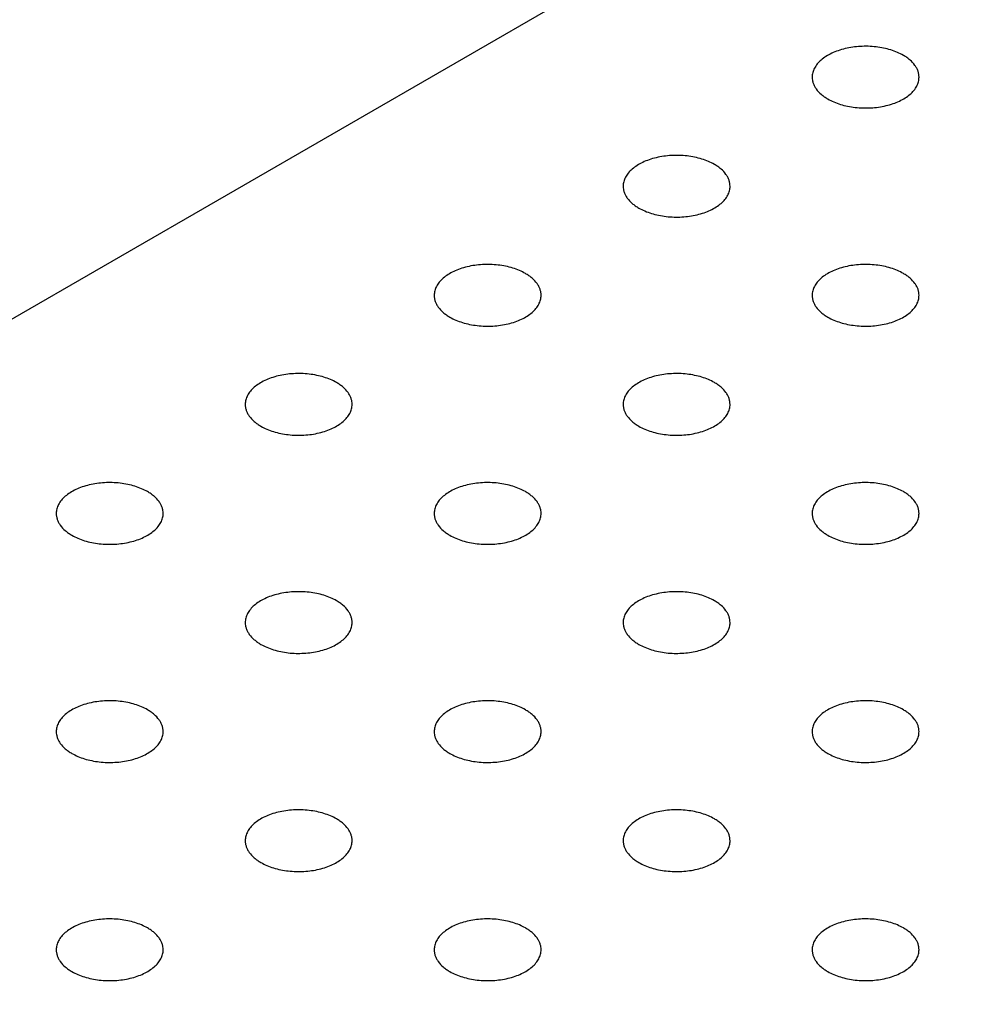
# Model space of a CAD drawing. Header units: inches. Extents: x 0 to 22, y 0 to 17.
# Tile 14 of 39: x 2.585 to 2.938, y 12.631 to 13. Entities that reach past the tile are written whole.
import ezdxf

# ---------------------------------------------------------------- set-up
doc = ezdxf.new("R2010")
doc.units = ezdxf.units.IN
doc.header["$LTSCALE"] = 1.21
doc.header["$MEASUREMENT"] = 0
doc.layers.get('0').update_dxf_attribs({"linetype": 'CONTINUOUS'})

msp = doc.modelspace()

# ---------------------------------------------------------------- linework, layer by layer
at = {"color": 7, "linetype": 'CONTINUOUS'}
msp.add_line((3.47468, 13.40267), (1.9225, 12.50646), dxfattribs=at)
for points, knots in [([(2.91607, 12.98623), (2.91535, 12.98664), (2.91381, 12.9874), (2.91132, 12.9883), (2.90864, 12.98898), (2.90484, 12.98959), (2.89999, 12.98972), (2.89523, 12.98905), (2.89167, 12.98803), (2.88926, 12.98706), (2.88713, 12.98589), (2.8853, 12.98456), (2.88383, 12.98308), (2.88274, 12.98149), (2.88208, 12.9798), (2.88192, 12.97863), (2.88192, 12.97806)], [0, 0, 0, 0, 0.06237, 0.128785, 0.198409, 0.270403, 0.417445, 0.561674, 0.630301, 0.695416, 0.756392, 0.812855, 0.864778, 0.912576, 0.957171, 1, 1, 1, 1]), ([(2.92192, 12.97806), (2.92192, 12.97844), (2.92186, 12.97921), (2.92156, 12.98034), (2.92108, 12.98145), (2.92016, 12.98291), (2.91889, 12.98425), (2.91737, 12.98542), (2.91652, 12.98597), (2.91607, 12.98623)], [0, 0, 0, 0, 0.108072, 0.218176, 0.332144, 0.451531, 0.710474, 0.851534, 1, 1, 1, 1]), ([(2.88192, 12.97806), (2.88192, 12.97768), (2.88199, 12.97692), (2.88228, 12.97579), (2.88277, 12.97468), (2.88368, 12.97321), (2.88495, 12.97188), (2.88647, 12.9707), (2.88733, 12.97016), (2.88778, 12.9699)], [0, 0, 0, 0, 0.108072, 0.218176, 0.332144, 0.451531, 0.710474, 0.851534, 1, 1, 1, 1]), ([(2.88778, 12.9699), (2.8885, 12.96948), (2.89004, 12.96872), (2.89252, 12.96782), (2.89521, 12.96714), (2.899, 12.96654), (2.90385, 12.96641), (2.90862, 12.96708), (2.91218, 12.9681), (2.91458, 12.96907), (2.91672, 12.97023), (2.91854, 12.97156), (2.92001, 12.97304), (2.9211, 12.97464), (2.92177, 12.97633), (2.92192, 12.97749), (2.92192, 12.97806)], [0, 0, 0, 0, 0.06237, 0.128785, 0.198409, 0.270403, 0.417445, 0.561674, 0.630301, 0.695416, 0.756392, 0.812855, 0.864778, 0.912576, 0.957171, 1, 1, 1, 1]), ([(2.84535, 12.9454), (2.84464, 12.94582), (2.8431, 12.94657), (2.84061, 12.94748), (2.83793, 12.94816), (2.83413, 12.94876), (2.82928, 12.94889), (2.82452, 12.94822), (2.82096, 12.9472), (2.81855, 12.94623), (2.81642, 12.94507), (2.81459, 12.94373), (2.81312, 12.94226), (2.81203, 12.94066), (2.81136, 12.93897), (2.81121, 12.9378), (2.81121, 12.93724)], [0, 0, 0, 0, 0.06237, 0.128785, 0.198409, 0.270403, 0.417445, 0.561674, 0.630301, 0.695416, 0.756392, 0.812855, 0.864778, 0.912576, 0.957171, 1, 1, 1, 1]), ([(2.85121, 12.93724), (2.85121, 12.93761), (2.85115, 12.93838), (2.85085, 12.93951), (2.85037, 12.94062), (2.84945, 12.94209), (2.84818, 12.94342), (2.84666, 12.9446), (2.8458, 12.94514), (2.84535, 12.9454)], [0, 0, 0, 0, 0.108072, 0.218176, 0.332144, 0.451531, 0.710474, 0.851534, 1, 1, 1, 1]), ([(2.81121, 12.93724), (2.81121, 12.93686), (2.81128, 12.93609), (2.81157, 12.93496), (2.81206, 12.93385), (2.81297, 12.93239), (2.81424, 12.93105), (2.81576, 12.92987), (2.81662, 12.92933), (2.81707, 12.92907)], [0, 0, 0, 0, 0.108072, 0.218176, 0.332144, 0.451531, 0.710474, 0.851534, 1, 1, 1, 1]), ([(2.81707, 12.92907), (2.81779, 12.92866), (2.81933, 12.9279), (2.82181, 12.927), (2.8245, 12.92631), (2.82829, 12.92571), (2.83314, 12.92558), (2.83791, 12.92625), (2.84146, 12.92727), (2.84387, 12.92824), (2.84601, 12.9294), (2.84783, 12.93074), (2.8493, 12.93222), (2.85039, 12.93381), (2.85106, 12.9355), (2.85121, 12.93667), (2.85121, 12.93724)], [0, 0, 0, 0, 0.06237, 0.128785, 0.198409, 0.270403, 0.417445, 0.561674, 0.630301, 0.695416, 0.756392, 0.812855, 0.864778, 0.912576, 0.957171, 1, 1, 1, 1]), ([(2.77464, 12.90457), (2.77393, 12.90499), (2.77239, 12.90575), (2.7699, 12.90665), (2.76722, 12.90733), (2.76342, 12.90793), (2.75857, 12.90806), (2.75381, 12.9074), (2.75025, 12.90637), (2.74784, 12.9054), (2.74571, 12.90424), (2.74388, 12.90291), (2.74241, 12.90143), (2.74132, 12.89983), (2.74065, 12.89814), (2.7405, 12.89698), (2.7405, 12.89641)], [0, 0, 0, 0, 0.06237, 0.128785, 0.198409, 0.270403, 0.417445, 0.561674, 0.630301, 0.695416, 0.756392, 0.812855, 0.864778, 0.912576, 0.957171, 1, 1, 1, 1]), ([(2.91607, 12.90457), (2.91535, 12.90499), (2.91381, 12.90575), (2.91132, 12.90665), (2.90864, 12.90733), (2.90484, 12.90793), (2.89999, 12.90806), (2.89523, 12.9074), (2.89167, 12.90637), (2.88926, 12.9054), (2.88713, 12.90424), (2.8853, 12.90291), (2.88383, 12.90143), (2.88274, 12.89983), (2.88208, 12.89814), (2.88192, 12.89698), (2.88192, 12.89641)], [0, 0, 0, 0, 0.06237, 0.128785, 0.198409, 0.270403, 0.417445, 0.561674, 0.630301, 0.695416, 0.756392, 0.812855, 0.864778, 0.912576, 0.957171, 1, 1, 1, 1]), ([(2.7805, 12.89641), (2.7805, 12.89679), (2.78044, 12.89755), (2.78014, 12.89868), (2.77966, 12.89979), (2.77874, 12.90126), (2.77747, 12.90259), (2.77595, 12.90377), (2.77509, 12.90431), (2.77464, 12.90457)], [0, 0, 0, 0, 0.108072, 0.218176, 0.332144, 0.451531, 0.710474, 0.851534, 1, 1, 1, 1]), ([(2.92192, 12.89641), (2.92192, 12.89679), (2.92186, 12.89755), (2.92156, 12.89868), (2.92108, 12.89979), (2.92016, 12.90126), (2.91889, 12.90259), (2.91737, 12.90377), (2.91652, 12.90431), (2.91607, 12.90457)], [0, 0, 0, 0, 0.108072, 0.218176, 0.332144, 0.451531, 0.710474, 0.851534, 1, 1, 1, 1]), ([(2.7405, 12.89641), (2.7405, 12.89603), (2.74057, 12.89526), (2.74086, 12.89413), (2.74135, 12.89302), (2.74226, 12.89156), (2.74353, 12.89022), (2.74505, 12.88905), (2.74591, 12.8885), (2.74636, 12.88824)], [0, 0, 0, 0, 0.108072, 0.218176, 0.332144, 0.451531, 0.710474, 0.851534, 1, 1, 1, 1]), ([(2.74636, 12.88824), (2.74708, 12.88783), (2.74862, 12.88707), (2.7511, 12.88617), (2.75379, 12.88549), (2.75758, 12.88489), (2.76243, 12.88475), (2.7672, 12.88542), (2.77075, 12.88644), (2.77316, 12.88741), (2.7753, 12.88858), (2.77712, 12.88991), (2.77859, 12.89139), (2.77968, 12.89299), (2.78035, 12.89467), (2.7805, 12.89584), (2.7805, 12.89641)], [0, 0, 0, 0, 0.06237, 0.128785, 0.198409, 0.270403, 0.417445, 0.561674, 0.630301, 0.695416, 0.756392, 0.812855, 0.864778, 0.912576, 0.957171, 1, 1, 1, 1]), ([(2.88192, 12.89641), (2.88192, 12.89603), (2.88199, 12.89526), (2.88228, 12.89413), (2.88277, 12.89302), (2.88368, 12.89156), (2.88495, 12.89022), (2.88647, 12.88905), (2.88733, 12.8885), (2.88778, 12.88824)], [0, 0, 0, 0, 0.108072, 0.218176, 0.332144, 0.451531, 0.710474, 0.851534, 1, 1, 1, 1]), ([(2.88778, 12.88824), (2.8885, 12.88783), (2.89004, 12.88707), (2.89252, 12.88617), (2.89521, 12.88549), (2.899, 12.88489), (2.90385, 12.88475), (2.90862, 12.88542), (2.91218, 12.88644), (2.91458, 12.88741), (2.91672, 12.88858), (2.91854, 12.88991), (2.92001, 12.89139), (2.9211, 12.89299), (2.92177, 12.89467), (2.92192, 12.89584), (2.92192, 12.89641)], [0, 0, 0, 0, 0.06237, 0.128785, 0.198409, 0.270403, 0.417445, 0.561674, 0.630301, 0.695416, 0.756392, 0.812855, 0.864778, 0.912576, 0.957171, 1, 1, 1, 1]), ([(2.70393, 12.86375), (2.70321, 12.86416), (2.70167, 12.86492), (2.69919, 12.86582), (2.69651, 12.8665), (2.69271, 12.8671), (2.68786, 12.86724), (2.68309, 12.86657), (2.67954, 12.86554), (2.67713, 12.86457), (2.675, 12.86341), (2.67317, 12.86208), (2.6717, 12.8606), (2.67061, 12.859), (2.66994, 12.85732), (2.66979, 12.85615), (2.66979, 12.85558)], [0, 0, 0, 0, 0.06237, 0.128785, 0.198409, 0.270403, 0.417445, 0.561674, 0.630301, 0.695416, 0.756392, 0.812855, 0.864778, 0.912576, 0.957171, 1, 1, 1, 1]), ([(2.84535, 12.86375), (2.84464, 12.86416), (2.8431, 12.86492), (2.84061, 12.86582), (2.83793, 12.8665), (2.83413, 12.8671), (2.82928, 12.86724), (2.82452, 12.86657), (2.82096, 12.86554), (2.81855, 12.86457), (2.81642, 12.86341), (2.81459, 12.86208), (2.81312, 12.8606), (2.81203, 12.859), (2.81136, 12.85732), (2.81121, 12.85615), (2.81121, 12.85558)], [0, 0, 0, 0, 0.06237, 0.128785, 0.198409, 0.270403, 0.417445, 0.561674, 0.630301, 0.695416, 0.756392, 0.812855, 0.864778, 0.912576, 0.957171, 1, 1, 1, 1]), ([(2.70979, 12.85558), (2.70979, 12.85596), (2.70972, 12.85673), (2.70943, 12.85786), (2.70895, 12.85896), (2.70803, 12.86043), (2.70676, 12.86176), (2.70524, 12.86294), (2.70438, 12.86349), (2.70393, 12.86375)], [0, 0, 0, 0, 0.108072, 0.218176, 0.332144, 0.451531, 0.710474, 0.851534, 1, 1, 1, 1]), ([(2.85121, 12.85558), (2.85121, 12.85596), (2.85115, 12.85673), (2.85085, 12.85786), (2.85037, 12.85896), (2.84945, 12.86043), (2.84818, 12.86176), (2.84666, 12.86294), (2.8458, 12.86349), (2.84535, 12.86375)], [0, 0, 0, 0, 0.108072, 0.218176, 0.332144, 0.451531, 0.710474, 0.851534, 1, 1, 1, 1]), ([(2.66979, 12.85558), (2.66979, 12.8552), (2.66986, 12.85444), (2.67015, 12.8533), (2.67063, 12.8522), (2.67155, 12.85073), (2.67282, 12.8494), (2.67434, 12.84822), (2.6752, 12.84768), (2.67565, 12.84742)], [0, 0, 0, 0, 0.108072, 0.218176, 0.332144, 0.451531, 0.710474, 0.851534, 1, 1, 1, 1]), ([(2.67565, 12.84742), (2.67637, 12.847), (2.67791, 12.84624), (2.68039, 12.84534), (2.68308, 12.84466), (2.68687, 12.84406), (2.69172, 12.84392), (2.69649, 12.84459), (2.70004, 12.84562), (2.70245, 12.84659), (2.70459, 12.84775), (2.70641, 12.84908), (2.70788, 12.85056), (2.70897, 12.85216), (2.70964, 12.85384), (2.70979, 12.85501), (2.70979, 12.85558)], [0, 0, 0, 0, 0.06237, 0.128785, 0.198409, 0.270403, 0.417445, 0.561674, 0.630301, 0.695416, 0.756392, 0.812855, 0.864778, 0.912576, 0.957171, 1, 1, 1, 1]), ([(2.81121, 12.85558), (2.81121, 12.8552), (2.81128, 12.85444), (2.81157, 12.8533), (2.81206, 12.8522), (2.81297, 12.85073), (2.81424, 12.8494), (2.81576, 12.84822), (2.81662, 12.84768), (2.81707, 12.84742)], [0, 0, 0, 0, 0.108072, 0.218176, 0.332144, 0.451531, 0.710474, 0.851534, 1, 1, 1, 1]), ([(2.81707, 12.84742), (2.81779, 12.847), (2.81933, 12.84624), (2.82181, 12.84534), (2.8245, 12.84466), (2.82829, 12.84406), (2.83314, 12.84392), (2.83791, 12.84459), (2.84146, 12.84562), (2.84387, 12.84659), (2.84601, 12.84775), (2.84783, 12.84908), (2.8493, 12.85056), (2.85039, 12.85216), (2.85106, 12.85384), (2.85121, 12.85501), (2.85121, 12.85558)], [0, 0, 0, 0, 0.06237, 0.128785, 0.198409, 0.270403, 0.417445, 0.561674, 0.630301, 0.695416, 0.756392, 0.812855, 0.864778, 0.912576, 0.957171, 1, 1, 1, 1]), ([(2.63322, 12.82292), (2.6325, 12.82333), (2.63096, 12.82409), (2.62848, 12.82499), (2.6258, 12.82567), (2.622, 12.82628), (2.61715, 12.82641), (2.61238, 12.82574), (2.60883, 12.82472), (2.60642, 12.82375), (2.60428, 12.82258), (2.60246, 12.82125), (2.60099, 12.81977), (2.5999, 12.81818), (2.59923, 12.81649), (2.59908, 12.81532), (2.59908, 12.81475)], [0, 0, 0, 0, 0.06237, 0.128785, 0.198409, 0.270403, 0.417445, 0.561674, 0.630301, 0.695416, 0.756392, 0.812855, 0.864778, 0.912576, 0.957171, 1, 1, 1, 1]), ([(2.77464, 12.82292), (2.77393, 12.82333), (2.77239, 12.82409), (2.7699, 12.82499), (2.76722, 12.82567), (2.76342, 12.82628), (2.75857, 12.82641), (2.75381, 12.82574), (2.75025, 12.82472), (2.74784, 12.82375), (2.74571, 12.82258), (2.74388, 12.82125), (2.74241, 12.81977), (2.74132, 12.81818), (2.74065, 12.81649), (2.7405, 12.81532), (2.7405, 12.81475)], [0, 0, 0, 0, 0.06237, 0.128785, 0.198409, 0.270403, 0.417445, 0.561674, 0.630301, 0.695416, 0.756392, 0.812855, 0.864778, 0.912576, 0.957171, 1, 1, 1, 1]), ([(2.91607, 12.82292), (2.91535, 12.82333), (2.91381, 12.82409), (2.91132, 12.82499), (2.90864, 12.82567), (2.90484, 12.82628), (2.89999, 12.82641), (2.89523, 12.82574), (2.89167, 12.82472), (2.88926, 12.82375), (2.88713, 12.82258), (2.8853, 12.82125), (2.88383, 12.81977), (2.88274, 12.81818), (2.88208, 12.81649), (2.88192, 12.81532), (2.88192, 12.81475)], [0, 0, 0, 0, 0.06237, 0.128785, 0.198409, 0.270403, 0.417445, 0.561674, 0.630301, 0.695416, 0.756392, 0.812855, 0.864778, 0.912576, 0.957171, 1, 1, 1, 1]), ([(2.63908, 12.81475), (2.63908, 12.81513), (2.63901, 12.8159), (2.63872, 12.81703), (2.63824, 12.81814), (2.63732, 12.8196), (2.63605, 12.82094), (2.63453, 12.82211), (2.63367, 12.82266), (2.63322, 12.82292)], [0, 0, 0, 0, 0.108072, 0.218176, 0.332144, 0.451531, 0.710474, 0.851534, 1, 1, 1, 1]), ([(2.7805, 12.81475), (2.7805, 12.81513), (2.78044, 12.8159), (2.78014, 12.81703), (2.77966, 12.81814), (2.77874, 12.8196), (2.77747, 12.82094), (2.77595, 12.82211), (2.77509, 12.82266), (2.77464, 12.82292)], [0, 0, 0, 0, 0.108072, 0.218176, 0.332144, 0.451531, 0.710474, 0.851534, 1, 1, 1, 1]), ([(2.92192, 12.81475), (2.92192, 12.81513), (2.92186, 12.8159), (2.92156, 12.81703), (2.92108, 12.81814), (2.92016, 12.8196), (2.91889, 12.82094), (2.91737, 12.82211), (2.91652, 12.82266), (2.91607, 12.82292)], [0, 0, 0, 0, 0.108072, 0.218176, 0.332144, 0.451531, 0.710474, 0.851534, 1, 1, 1, 1]), ([(2.59908, 12.81475), (2.59908, 12.81437), (2.59915, 12.81361), (2.59944, 12.81248), (2.59992, 12.81137), (2.60084, 12.8099), (2.60211, 12.80857), (2.60363, 12.80739), (2.60449, 12.80685), (2.60494, 12.80659)], [0, 0, 0, 0, 0.108072, 0.218176, 0.332144, 0.451531, 0.710474, 0.851534, 1, 1, 1, 1]), ([(2.60494, 12.80659), (2.60566, 12.80617), (2.6072, 12.80541), (2.60968, 12.80451), (2.61237, 12.80383), (2.61616, 12.80323), (2.62101, 12.8031), (2.62578, 12.80377), (2.62933, 12.80479), (2.63174, 12.80576), (2.63388, 12.80692), (2.6357, 12.80825), (2.63717, 12.80973), (2.63826, 12.81133), (2.63893, 12.81302), (2.63908, 12.81418), (2.63908, 12.81475)], [0, 0, 0, 0, 0.06237, 0.128785, 0.198409, 0.270403, 0.417445, 0.561674, 0.630301, 0.695416, 0.756392, 0.812855, 0.864778, 0.912576, 0.957171, 1, 1, 1, 1]), ([(2.7405, 12.81475), (2.7405, 12.81437), (2.74057, 12.81361), (2.74086, 12.81248), (2.74135, 12.81137), (2.74226, 12.8099), (2.74353, 12.80857), (2.74505, 12.80739), (2.74591, 12.80685), (2.74636, 12.80659)], [0, 0, 0, 0, 0.108072, 0.218176, 0.332144, 0.451531, 0.710474, 0.851534, 1, 1, 1, 1]), ([(2.74636, 12.80659), (2.74708, 12.80617), (2.74862, 12.80541), (2.7511, 12.80451), (2.75379, 12.80383), (2.75758, 12.80323), (2.76243, 12.8031), (2.7672, 12.80377), (2.77075, 12.80479), (2.77316, 12.80576), (2.7753, 12.80692), (2.77712, 12.80825), (2.77859, 12.80973), (2.77968, 12.81133), (2.78035, 12.81302), (2.7805, 12.81418), (2.7805, 12.81475)], [0, 0, 0, 0, 0.06237, 0.128785, 0.198409, 0.270403, 0.417445, 0.561674, 0.630301, 0.695416, 0.756392, 0.812855, 0.864778, 0.912576, 0.957171, 1, 1, 1, 1]), ([(2.88192, 12.81475), (2.88192, 12.81437), (2.88199, 12.81361), (2.88228, 12.81248), (2.88277, 12.81137), (2.88368, 12.8099), (2.88495, 12.80857), (2.88647, 12.80739), (2.88733, 12.80685), (2.88778, 12.80659)], [0, 0, 0, 0, 0.108072, 0.218176, 0.332144, 0.451531, 0.710474, 0.851534, 1, 1, 1, 1]), ([(2.88778, 12.80659), (2.8885, 12.80617), (2.89004, 12.80541), (2.89252, 12.80451), (2.89521, 12.80383), (2.899, 12.80323), (2.90385, 12.8031), (2.90862, 12.80377), (2.91218, 12.80479), (2.91458, 12.80576), (2.91672, 12.80692), (2.91854, 12.80825), (2.92001, 12.80973), (2.9211, 12.81133), (2.92177, 12.81302), (2.92192, 12.81418), (2.92192, 12.81475)], [0, 0, 0, 0, 0.06237, 0.128785, 0.198409, 0.270403, 0.417445, 0.561674, 0.630301, 0.695416, 0.756392, 0.812855, 0.864778, 0.912576, 0.957171, 1, 1, 1, 1]), ([(2.70393, 12.78209), (2.70321, 12.78251), (2.70167, 12.78326), (2.69919, 12.78417), (2.69651, 12.78485), (2.69271, 12.78545), (2.68786, 12.78558), (2.68309, 12.78491), (2.67954, 12.78389), (2.67713, 12.78292), (2.675, 12.78176), (2.67317, 12.78042), (2.6717, 12.77895), (2.67061, 12.77735), (2.66994, 12.77566), (2.66979, 12.7745), (2.66979, 12.77393)], [0, 0, 0, 0, 0.06237, 0.128785, 0.198409, 0.270403, 0.417445, 0.561674, 0.630301, 0.695416, 0.756392, 0.812855, 0.864778, 0.912576, 0.957171, 1, 1, 1, 1]), ([(2.84535, 12.78209), (2.84464, 12.78251), (2.8431, 12.78326), (2.84061, 12.78417), (2.83793, 12.78485), (2.83413, 12.78545), (2.82928, 12.78558), (2.82452, 12.78491), (2.82096, 12.78389), (2.81855, 12.78292), (2.81642, 12.78176), (2.81459, 12.78042), (2.81312, 12.77895), (2.81203, 12.77735), (2.81136, 12.77566), (2.81121, 12.7745), (2.81121, 12.77393)], [0, 0, 0, 0, 0.06237, 0.128785, 0.198409, 0.270403, 0.417445, 0.561674, 0.630301, 0.695416, 0.756392, 0.812855, 0.864778, 0.912576, 0.957171, 1, 1, 1, 1]), ([(2.70979, 12.77393), (2.70979, 12.7743), (2.70972, 12.77507), (2.70943, 12.7762), (2.70895, 12.77731), (2.70803, 12.77878), (2.70676, 12.78011), (2.70524, 12.78129), (2.70438, 12.78183), (2.70393, 12.78209)], [0, 0, 0, 0, 0.108072, 0.218176, 0.332144, 0.451531, 0.710474, 0.851534, 1, 1, 1, 1]), ([(2.85121, 12.77393), (2.85121, 12.7743), (2.85115, 12.77507), (2.85085, 12.7762), (2.85037, 12.77731), (2.84945, 12.77878), (2.84818, 12.78011), (2.84666, 12.78129), (2.8458, 12.78183), (2.84535, 12.78209)], [0, 0, 0, 0, 0.108072, 0.218176, 0.332144, 0.451531, 0.710474, 0.851534, 1, 1, 1, 1]), ([(2.66979, 12.77393), (2.66979, 12.77355), (2.66986, 12.77278), (2.67015, 12.77165), (2.67063, 12.77054), (2.67155, 12.76908), (2.67282, 12.76774), (2.67434, 12.76656), (2.6752, 12.76602), (2.67565, 12.76576)], [0, 0, 0, 0, 0.108072, 0.218176, 0.332144, 0.451531, 0.710474, 0.851534, 1, 1, 1, 1]), ([(2.67565, 12.76576), (2.67637, 12.76535), (2.67791, 12.76459), (2.68039, 12.76369), (2.68308, 12.763), (2.68687, 12.7624), (2.69172, 12.76227), (2.69649, 12.76294), (2.70004, 12.76396), (2.70245, 12.76493), (2.70459, 12.76609), (2.70641, 12.76743), (2.70788, 12.76891), (2.70897, 12.7705), (2.70964, 12.77219), (2.70979, 12.77336), (2.70979, 12.77393)], [0, 0, 0, 0, 0.06237, 0.128785, 0.198409, 0.270403, 0.417445, 0.561674, 0.630301, 0.695416, 0.756392, 0.812855, 0.864778, 0.912576, 0.957171, 1, 1, 1, 1]), ([(2.81121, 12.77393), (2.81121, 12.77355), (2.81128, 12.77278), (2.81157, 12.77165), (2.81206, 12.77054), (2.81297, 12.76908), (2.81424, 12.76774), (2.81576, 12.76656), (2.81662, 12.76602), (2.81707, 12.76576)], [0, 0, 0, 0, 0.108072, 0.218176, 0.332144, 0.451531, 0.710474, 0.851534, 1, 1, 1, 1]), ([(2.81707, 12.76576), (2.81779, 12.76535), (2.81933, 12.76459), (2.82181, 12.76369), (2.8245, 12.763), (2.82829, 12.7624), (2.83314, 12.76227), (2.83791, 12.76294), (2.84146, 12.76396), (2.84387, 12.76493), (2.84601, 12.76609), (2.84783, 12.76743), (2.8493, 12.76891), (2.85039, 12.7705), (2.85106, 12.77219), (2.85121, 12.77336), (2.85121, 12.77393)], [0, 0, 0, 0, 0.06237, 0.128785, 0.198409, 0.270403, 0.417445, 0.561674, 0.630301, 0.695416, 0.756392, 0.812855, 0.864778, 0.912576, 0.957171, 1, 1, 1, 1]), ([(2.63322, 12.74126), (2.6325, 12.74168), (2.63096, 12.74244), (2.62848, 12.74334), (2.6258, 12.74402), (2.622, 12.74462), (2.61715, 12.74475), (2.61238, 12.74409), (2.60883, 12.74306), (2.60642, 12.74209), (2.60428, 12.74093), (2.60246, 12.7396), (2.60099, 12.73812), (2.5999, 12.73652), (2.59923, 12.73483), (2.59908, 12.73367), (2.59908, 12.7331)], [0, 0, 0, 0, 0.06237, 0.128785, 0.198409, 0.270403, 0.417445, 0.561674, 0.630301, 0.695416, 0.756392, 0.812855, 0.864778, 0.912576, 0.957171, 1, 1, 1, 1]), ([(2.77464, 12.74126), (2.77393, 12.74168), (2.77239, 12.74244), (2.7699, 12.74334), (2.76722, 12.74402), (2.76342, 12.74462), (2.75857, 12.74475), (2.75381, 12.74409), (2.75025, 12.74306), (2.74784, 12.74209), (2.74571, 12.74093), (2.74388, 12.7396), (2.74241, 12.73812), (2.74132, 12.73652), (2.74065, 12.73483), (2.7405, 12.73367), (2.7405, 12.7331)], [0, 0, 0, 0, 0.06237, 0.128785, 0.198409, 0.270403, 0.417445, 0.561674, 0.630301, 0.695416, 0.756392, 0.812855, 0.864778, 0.912576, 0.957171, 1, 1, 1, 1]), ([(2.91607, 12.74126), (2.91535, 12.74168), (2.91381, 12.74244), (2.91132, 12.74334), (2.90864, 12.74402), (2.90484, 12.74462), (2.89999, 12.74475), (2.89523, 12.74409), (2.89167, 12.74306), (2.88926, 12.74209), (2.88713, 12.74093), (2.8853, 12.7396), (2.88383, 12.73812), (2.88274, 12.73652), (2.88208, 12.73483), (2.88192, 12.73367), (2.88192, 12.7331)], [0, 0, 0, 0, 0.06237, 0.128785, 0.198409, 0.270403, 0.417445, 0.561674, 0.630301, 0.695416, 0.756392, 0.812855, 0.864778, 0.912576, 0.957171, 1, 1, 1, 1]), ([(2.63908, 12.7331), (2.63908, 12.73348), (2.63901, 12.73424), (2.63872, 12.73537), (2.63824, 12.73648), (2.63732, 12.73795), (2.63605, 12.73928), (2.63453, 12.74046), (2.63367, 12.741), (2.63322, 12.74126)], [0, 0, 0, 0, 0.108072, 0.218176, 0.332144, 0.451531, 0.710474, 0.851534, 1, 1, 1, 1]), ([(2.7805, 12.7331), (2.7805, 12.73348), (2.78044, 12.73424), (2.78014, 12.73537), (2.77966, 12.73648), (2.77874, 12.73795), (2.77747, 12.73928), (2.77595, 12.74046), (2.77509, 12.741), (2.77464, 12.74126)], [0, 0, 0, 0, 0.108072, 0.218176, 0.332144, 0.451531, 0.710474, 0.851534, 1, 1, 1, 1]), ([(2.92192, 12.7331), (2.92192, 12.73348), (2.92186, 12.73424), (2.92156, 12.73537), (2.92108, 12.73648), (2.92016, 12.73795), (2.91889, 12.73928), (2.91737, 12.74046), (2.91652, 12.741), (2.91607, 12.74126)], [0, 0, 0, 0, 0.108072, 0.218176, 0.332144, 0.451531, 0.710474, 0.851534, 1, 1, 1, 1]), ([(2.59908, 12.7331), (2.59908, 12.73272), (2.59915, 12.73195), (2.59944, 12.73082), (2.59992, 12.72972), (2.60084, 12.72825), (2.60211, 12.72691), (2.60363, 12.72574), (2.60449, 12.72519), (2.60494, 12.72493)], [0, 0, 0, 0, 0.108072, 0.218176, 0.332144, 0.451531, 0.710474, 0.851534, 1, 1, 1, 1]), ([(2.60494, 12.72493), (2.60566, 12.72452), (2.6072, 12.72376), (2.60968, 12.72286), (2.61237, 12.72218), (2.61616, 12.72158), (2.62101, 12.72144), (2.62578, 12.72211), (2.62933, 12.72313), (2.63174, 12.7241), (2.63388, 12.72527), (2.6357, 12.7266), (2.63717, 12.72808), (2.63826, 12.72968), (2.63893, 12.73136), (2.63908, 12.73253), (2.63908, 12.7331)], [0, 0, 0, 0, 0.06237, 0.128785, 0.198409, 0.270403, 0.417445, 0.561674, 0.630301, 0.695416, 0.756392, 0.812855, 0.864778, 0.912576, 0.957171, 1, 1, 1, 1]), ([(2.7405, 12.7331), (2.7405, 12.73272), (2.74057, 12.73195), (2.74086, 12.73082), (2.74135, 12.72972), (2.74226, 12.72825), (2.74353, 12.72691), (2.74505, 12.72574), (2.74591, 12.72519), (2.74636, 12.72493)], [0, 0, 0, 0, 0.108072, 0.218176, 0.332144, 0.451531, 0.710474, 0.851534, 1, 1, 1, 1]), ([(2.74636, 12.72493), (2.74708, 12.72452), (2.74862, 12.72376), (2.7511, 12.72286), (2.75379, 12.72218), (2.75758, 12.72158), (2.76243, 12.72144), (2.7672, 12.72211), (2.77075, 12.72313), (2.77316, 12.7241), (2.7753, 12.72527), (2.77712, 12.7266), (2.77859, 12.72808), (2.77968, 12.72968), (2.78035, 12.73136), (2.7805, 12.73253), (2.7805, 12.7331)], [0, 0, 0, 0, 0.06237, 0.128785, 0.198409, 0.270403, 0.417445, 0.561674, 0.630301, 0.695416, 0.756392, 0.812855, 0.864778, 0.912576, 0.957171, 1, 1, 1, 1]), ([(2.88192, 12.7331), (2.88192, 12.73272), (2.88199, 12.73195), (2.88228, 12.73082), (2.88277, 12.72972), (2.88368, 12.72825), (2.88495, 12.72691), (2.88647, 12.72574), (2.88733, 12.72519), (2.88778, 12.72493)], [0, 0, 0, 0, 0.108072, 0.218176, 0.332144, 0.451531, 0.710474, 0.851534, 1, 1, 1, 1]), ([(2.88778, 12.72493), (2.8885, 12.72452), (2.89004, 12.72376), (2.89252, 12.72286), (2.89521, 12.72218), (2.899, 12.72158), (2.90385, 12.72144), (2.90862, 12.72211), (2.91218, 12.72313), (2.91458, 12.7241), (2.91672, 12.72527), (2.91854, 12.7266), (2.92001, 12.72808), (2.9211, 12.72968), (2.92177, 12.73136), (2.92192, 12.73253), (2.92192, 12.7331)], [0, 0, 0, 0, 0.06237, 0.128785, 0.198409, 0.270403, 0.417445, 0.561674, 0.630301, 0.695416, 0.756392, 0.812855, 0.864778, 0.912576, 0.957171, 1, 1, 1, 1]), ([(2.70393, 12.70044), (2.70321, 12.70085), (2.70167, 12.70161), (2.69919, 12.70251), (2.69651, 12.70319), (2.69271, 12.70379), (2.68786, 12.70393), (2.68309, 12.70326), (2.67954, 12.70223), (2.67713, 12.70126), (2.675, 12.7001), (2.67317, 12.69877), (2.6717, 12.69729), (2.67061, 12.69569), (2.66994, 12.69401), (2.66979, 12.69284), (2.66979, 12.69227)], [0, 0, 0, 0, 0.06237, 0.128785, 0.198409, 0.270403, 0.417445, 0.561674, 0.630301, 0.695416, 0.756392, 0.812855, 0.864778, 0.912576, 0.957171, 1, 1, 1, 1]), ([(2.84535, 12.70044), (2.84464, 12.70085), (2.8431, 12.70161), (2.84061, 12.70251), (2.83793, 12.70319), (2.83413, 12.70379), (2.82928, 12.70393), (2.82452, 12.70326), (2.82096, 12.70223), (2.81855, 12.70126), (2.81642, 12.7001), (2.81459, 12.69877), (2.81312, 12.69729), (2.81203, 12.69569), (2.81136, 12.69401), (2.81121, 12.69284), (2.81121, 12.69227)], [0, 0, 0, 0, 0.06237, 0.128785, 0.198409, 0.270403, 0.417445, 0.561674, 0.630301, 0.695416, 0.756392, 0.812855, 0.864778, 0.912576, 0.957171, 1, 1, 1, 1]), ([(2.70979, 12.69227), (2.70979, 12.69265), (2.70972, 12.69342), (2.70943, 12.69455), (2.70895, 12.69565), (2.70803, 12.69712), (2.70676, 12.69845), (2.70524, 12.69963), (2.70438, 12.70018), (2.70393, 12.70044)], [0, 0, 0, 0, 0.108072, 0.218176, 0.332144, 0.451531, 0.710474, 0.851534, 1, 1, 1, 1]), ([(2.85121, 12.69227), (2.85121, 12.69265), (2.85115, 12.69342), (2.85085, 12.69455), (2.85037, 12.69565), (2.84945, 12.69712), (2.84818, 12.69845), (2.84666, 12.69963), (2.8458, 12.70018), (2.84535, 12.70044)], [0, 0, 0, 0, 0.108072, 0.218176, 0.332144, 0.451531, 0.710474, 0.851534, 1, 1, 1, 1]), ([(2.66979, 12.69227), (2.66979, 12.69189), (2.66986, 12.69113), (2.67015, 12.68999), (2.67063, 12.68889), (2.67155, 12.68742), (2.67282, 12.68609), (2.67434, 12.68491), (2.6752, 12.68437), (2.67565, 12.68411)], [0, 0, 0, 0, 0.108072, 0.218176, 0.332144, 0.451531, 0.710474, 0.851534, 1, 1, 1, 1]), ([(2.67565, 12.68411), (2.67637, 12.68369), (2.67791, 12.68293), (2.68039, 12.68203), (2.68308, 12.68135), (2.68687, 12.68075), (2.69172, 12.68061), (2.69649, 12.68128), (2.70004, 12.68231), (2.70245, 12.68328), (2.70459, 12.68444), (2.70641, 12.68577), (2.70788, 12.68725), (2.70897, 12.68885), (2.70964, 12.69053), (2.70979, 12.6917), (2.70979, 12.69227)], [0, 0, 0, 0, 0.06237, 0.128785, 0.198409, 0.270403, 0.417445, 0.561674, 0.630301, 0.695416, 0.756392, 0.812855, 0.864778, 0.912576, 0.957171, 1, 1, 1, 1]), ([(2.81121, 12.69227), (2.81121, 12.69189), (2.81128, 12.69113), (2.81157, 12.68999), (2.81206, 12.68889), (2.81297, 12.68742), (2.81424, 12.68609), (2.81576, 12.68491), (2.81662, 12.68437), (2.81707, 12.68411)], [0, 0, 0, 0, 0.108072, 0.218176, 0.332144, 0.451531, 0.710474, 0.851534, 1, 1, 1, 1]), ([(2.81707, 12.68411), (2.81779, 12.68369), (2.81933, 12.68293), (2.82181, 12.68203), (2.8245, 12.68135), (2.82829, 12.68075), (2.83314, 12.68061), (2.83791, 12.68128), (2.84146, 12.68231), (2.84387, 12.68328), (2.84601, 12.68444), (2.84783, 12.68577), (2.8493, 12.68725), (2.85039, 12.68885), (2.85106, 12.69053), (2.85121, 12.6917), (2.85121, 12.69227)], [0, 0, 0, 0, 0.06237, 0.128785, 0.198409, 0.270403, 0.417445, 0.561674, 0.630301, 0.695416, 0.756392, 0.812855, 0.864778, 0.912576, 0.957171, 1, 1, 1, 1]), ([(2.63322, 12.65961), (2.6325, 12.66002), (2.63096, 12.66078), (2.62848, 12.66168), (2.6258, 12.66236), (2.622, 12.66297), (2.61715, 12.6631), (2.61238, 12.66243), (2.60883, 12.66141), (2.60642, 12.66044), (2.60428, 12.65927), (2.60246, 12.65794), (2.60099, 12.65646), (2.5999, 12.65487), (2.59923, 12.65318), (2.59908, 12.65201), (2.59908, 12.65144)], [0, 0, 0, 0, 0.06237, 0.128785, 0.198409, 0.270403, 0.417445, 0.561674, 0.630301, 0.695416, 0.756392, 0.812855, 0.864778, 0.912576, 0.957171, 1, 1, 1, 1]), ([(2.63908, 12.65144), (2.63908, 12.65182), (2.63901, 12.65259), (2.63872, 12.65372), (2.63824, 12.65483), (2.63732, 12.65629), (2.63605, 12.65763), (2.63453, 12.6588), (2.63367, 12.65935), (2.63322, 12.65961)], [0, 0, 0, 0, 0.108072, 0.218176, 0.332144, 0.451531, 0.710474, 0.851534, 1, 1, 1, 1]), ([(2.77464, 12.65961), (2.77393, 12.66002), (2.77239, 12.66078), (2.7699, 12.66168), (2.76722, 12.66236), (2.76342, 12.66297), (2.75857, 12.6631), (2.75381, 12.66243), (2.75025, 12.66141), (2.74784, 12.66044), (2.74571, 12.65927), (2.74388, 12.65794), (2.74241, 12.65646), (2.74132, 12.65487), (2.74065, 12.65318), (2.7405, 12.65201), (2.7405, 12.65144)], [0, 0, 0, 0, 0.06237, 0.128785, 0.198409, 0.270403, 0.417445, 0.561674, 0.630301, 0.695416, 0.756392, 0.812855, 0.864778, 0.912576, 0.957171, 1, 1, 1, 1]), ([(2.7805, 12.65144), (2.7805, 12.65182), (2.78044, 12.65259), (2.78014, 12.65372), (2.77966, 12.65483), (2.77874, 12.65629), (2.77747, 12.65763), (2.77595, 12.6588), (2.77509, 12.65935), (2.77464, 12.65961)], [0, 0, 0, 0, 0.108072, 0.218176, 0.332144, 0.451531, 0.710474, 0.851534, 1, 1, 1, 1]), ([(2.91607, 12.65961), (2.91535, 12.66002), (2.91381, 12.66078), (2.91132, 12.66168), (2.90864, 12.66236), (2.90484, 12.66297), (2.89999, 12.6631), (2.89523, 12.66243), (2.89167, 12.66141), (2.88926, 12.66044), (2.88713, 12.65927), (2.8853, 12.65794), (2.88383, 12.65646), (2.88274, 12.65487), (2.88208, 12.65318), (2.88192, 12.65201), (2.88192, 12.65144)], [0, 0, 0, 0, 0.06237, 0.128785, 0.198409, 0.270403, 0.417445, 0.561674, 0.630301, 0.695416, 0.756392, 0.812855, 0.864778, 0.912576, 0.957171, 1, 1, 1, 1]), ([(2.92192, 12.65144), (2.92192, 12.65182), (2.92186, 12.65259), (2.92156, 12.65372), (2.92108, 12.65483), (2.92016, 12.65629), (2.91889, 12.65763), (2.91737, 12.6588), (2.91652, 12.65935), (2.91607, 12.65961)], [0, 0, 0, 0, 0.108072, 0.218176, 0.332144, 0.451531, 0.710474, 0.851534, 1, 1, 1, 1]), ([(2.59908, 12.65144), (2.59908, 12.65106), (2.59915, 12.6503), (2.59944, 12.64917), (2.59992, 12.64806), (2.60084, 12.64659), (2.60211, 12.64526), (2.60363, 12.64408), (2.60449, 12.64354), (2.60494, 12.64328)], [0, 0, 0, 0, 0.108072, 0.218176, 0.332144, 0.451531, 0.710474, 0.851534, 1, 1, 1, 1]), ([(2.60494, 12.64328), (2.60566, 12.64286), (2.6072, 12.6421), (2.60968, 12.6412), (2.61237, 12.64052), (2.61616, 12.63992), (2.62101, 12.63979), (2.62578, 12.64046), (2.62933, 12.64148), (2.63174, 12.64245), (2.63388, 12.64361), (2.6357, 12.64495), (2.63717, 12.64642), (2.63826, 12.64802), (2.63893, 12.64971), (2.63908, 12.65087), (2.63908, 12.65144)], [0, 0, 0, 0, 0.06237, 0.128785, 0.198409, 0.270403, 0.417445, 0.561674, 0.630301, 0.695416, 0.756392, 0.812855, 0.864778, 0.912576, 0.957171, 1, 1, 1, 1]), ([(2.7405, 12.65144), (2.7405, 12.65106), (2.74057, 12.6503), (2.74086, 12.64917), (2.74135, 12.64806), (2.74226, 12.64659), (2.74353, 12.64526), (2.74505, 12.64408), (2.74591, 12.64354), (2.74636, 12.64328)], [0, 0, 0, 0, 0.108072, 0.218176, 0.332144, 0.451531, 0.710474, 0.851534, 1, 1, 1, 1]), ([(2.74636, 12.64328), (2.74708, 12.64286), (2.74862, 12.6421), (2.7511, 12.6412), (2.75379, 12.64052), (2.75758, 12.63992), (2.76243, 12.63979), (2.7672, 12.64046), (2.77075, 12.64148), (2.77316, 12.64245), (2.7753, 12.64361), (2.77712, 12.64495), (2.77859, 12.64642), (2.77968, 12.64802), (2.78035, 12.64971), (2.7805, 12.65087), (2.7805, 12.65144)], [0, 0, 0, 0, 0.06237, 0.128785, 0.198409, 0.270403, 0.417445, 0.561674, 0.630301, 0.695416, 0.756392, 0.812855, 0.864778, 0.912576, 0.957171, 1, 1, 1, 1]), ([(2.88192, 12.65144), (2.88192, 12.65106), (2.88199, 12.6503), (2.88228, 12.64917), (2.88277, 12.64806), (2.88368, 12.64659), (2.88495, 12.64526), (2.88647, 12.64408), (2.88733, 12.64354), (2.88778, 12.64328)], [0, 0, 0, 0, 0.108072, 0.218176, 0.332144, 0.451531, 0.710474, 0.851534, 1, 1, 1, 1]), ([(2.88778, 12.64328), (2.8885, 12.64286), (2.89004, 12.6421), (2.89252, 12.6412), (2.89521, 12.64052), (2.899, 12.63992), (2.90385, 12.63979), (2.90862, 12.64046), (2.91218, 12.64148), (2.91458, 12.64245), (2.91672, 12.64361), (2.91854, 12.64495), (2.92001, 12.64642), (2.9211, 12.64802), (2.92177, 12.64971), (2.92192, 12.65087), (2.92192, 12.65144)], [0, 0, 0, 0, 0.06237, 0.128785, 0.198409, 0.270403, 0.417445, 0.561674, 0.630301, 0.695416, 0.756392, 0.812855, 0.864778, 0.912576, 0.957171, 1, 1, 1, 1])]:
    msp.add_open_spline(points, degree=3, knots=knots, dxfattribs=at)

doc.saveas('drawing.dxf')
